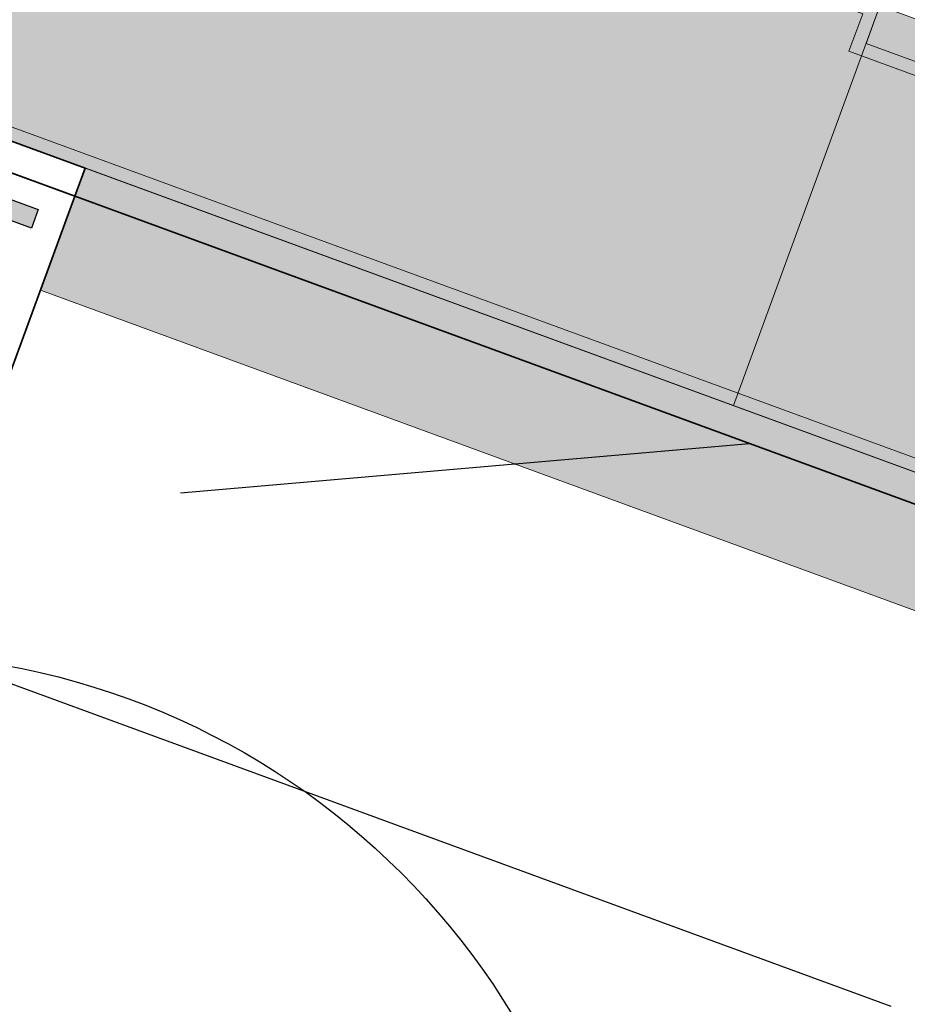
# Model space of a CAD drawing. Header units: metres. Extents: x 154038 to 155227, y 461678 to 462519.
# Tile 210 of 256: x 154665.44 to 154669.88, y 462245.98 to 462250.9. Entities that reach past the tile are written whole.
import ezdxf
from ezdxf.xclip import XClip

# ---------------------------------------------------------------- set-up
doc = ezdxf.new("R2010")
doc.units = ezdxf.units.M
doc.header["$XCLIPFRAME"] = 2
doc.linetypes.add('AM-AS', pattern=[16, 10, -2, 2, -2])
for name, color, linetype, lineweight in [('N-GV-GR-BOOM-G', 200, 'Continuous', 25), ('N-GV-GR-BOOM-S', 200, 'Continuous', 25), ('N-WE-VH-KANTOPSLUITING_ELEMENT_VERLOOPBAND-G', 252, 'Continuous', 35), ('N-WE-VH-KANTOPSLUITING_TROTTOIRBAND_130 150-G', 2, 'Continuous', 0), ('N-WE-VH-KANTVERHARDING_MOLGOOT-G', 6, 'Continuous', 18), ('N-WE-VH-KANTVERHARDING_TROTTOIR-ROLLAAG-G', 62, 'Continuous', 18), ('N-WE-VH-KANTVERHARDING_TROTTOIR-STREKLAAG-G', 220, 'Continuous', 18), ('N-WE-VH-VERHARDING_DREMPEL-S', 6, 'Continuous', 35), ('N-WE-VH-VERHARDING_STRAATBAKSTEEN-TROTTOIR-HV_DF-G', 2, 'Continuous', 18), ('N-WE-VH-VERHARDING_STRAATBAKSTEEN_Rijbaan-KV_DF-G', 160, 'Continuous', 35), ('N-WE-VW-MARKERING_DREMPEL-V', 255, 'Continuous', 0)]:
    doc.layers.add(name, color=color, linetype=linetype, lineweight=lineweight)
doc.layers.add('N-PV-WEG_RIJBAAN-AS-G', color=40, linetype='AM-AS')
for name, color, linetype, lineweight, true_color in [('N-WE-VH-KANTOPSLUITING_TROTTOIRBAND_130 150-V', 7, 'Continuous', 5, 0xa7a8aa), ('N-WE-VH-KANTVERHARDING_MOLGOOT-V', 7, 'Continuous', 18, 0xb76059), ('N-WE-VH-VERHARDING_STRAATBAKSTEEN-TROTTOIR-HV_DF-V', 7, 'Continuous', 18, 0xd14124), ('N-WE-VH-VERHARDING_STRAATBAKSTEEN_Rijbaan-KV_DF-V', 7, 'Continuous', 18, 0xb33d26)]:
    doc.layers.add(name, color=color, linetype=linetype, lineweight=lineweight, true_color=true_color)
doc.layers.add('N-WE-VW-MARKERING_DREMPEL-G', color=7, linetype='Continuous', plot=False)

# ---------------------------------------------------------------- blocks, each defined once
blk = doc.blocks.new('*U190')
at = {"layer": 'N-WE-VW-MARKERING_DREMPEL-V'}
h = blk.add_hatch(color=256, dxfattribs=at)
h.dxf.hatch_style = 1
h.paths.add_polyline_path([(-2.60774521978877, -0.849998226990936), (-2.707745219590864, -0.8499992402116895), (-2.707754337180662, -0.2499992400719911), (-2.782754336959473, -0.2500000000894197), (-2.782755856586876, -0.1000000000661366), (-2.282754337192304, -0.09999493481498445), (-2.282754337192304, -0.2499949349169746), (-2.357754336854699, -0.2499956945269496), (-2.357751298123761, -0.5499956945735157), (-2.457751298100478, -0.5499967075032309), (-2.457754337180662, -0.2499967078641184), (-2.607754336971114, -0.2499982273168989)])
h = blk.add_hatch(color=256, dxfattribs=at)
h.dxf.hatch_style = 1
h.paths.add_polyline_path([(-2.107743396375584, -0.8499982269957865), (-2.207743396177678, -0.84999924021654), (-2.207752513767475, -0.2499992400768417), (-2.282752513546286, -0.2500000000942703), (-2.28275403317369, -0.1000000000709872), (-1.782752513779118, -0.09999493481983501), (-1.782752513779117, -0.2499949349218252), (-1.857752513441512, -0.2499956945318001), (-1.857749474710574, -0.5499956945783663), (-1.957749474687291, -0.5499967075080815), (-1.957752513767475, -0.249996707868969), (-2.107752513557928, -0.2499982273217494)])
h = blk.add_hatch(color=256, dxfattribs=at)
h.dxf.hatch_style = 1
h.paths.add_polyline_path([(-1.607741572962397, -0.8499982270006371), (-1.707741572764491, -0.8499992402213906), (-1.707750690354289, -0.2499992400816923), (-1.7827506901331, -0.2500000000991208), (-1.782752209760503, -0.1000000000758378), (-1.282750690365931, -0.09999493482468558), (-1.28275069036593, -0.2499949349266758), (-1.357750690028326, -0.2499956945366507), (-1.357747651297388, -0.5499956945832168), (-1.457747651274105, -0.5499967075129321), (-1.457750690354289, -0.2499967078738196), (-1.607750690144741, -0.2499982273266)])
h = blk.add_hatch(color=256, dxfattribs=at)
h.dxf.hatch_style = 1
h.paths.add_polyline_path([(-1.10773974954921, -0.8499982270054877), (-1.207739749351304, -0.8499992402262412), (-1.207748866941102, -0.2499992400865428), (-1.282748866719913, -0.2500000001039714), (-1.282750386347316, -0.1000000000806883), (-0.7827488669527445, -0.09999493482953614), (-0.7827488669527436, -0.2499949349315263), (-0.8577488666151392, -0.2499956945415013), (-0.8577458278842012, -0.5499956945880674), (-0.9577458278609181, -0.5499967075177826), (-0.9577488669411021, -0.2499967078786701), (-1.107748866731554, -0.2499982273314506)])
h = blk.add_hatch(color=256, dxfattribs=at)
h.dxf.hatch_style = 1
h.paths.add_polyline_path([(-0.6077379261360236, -0.8499982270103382), (-0.7077379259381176, -0.8499992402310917), (-0.7077470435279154, -0.2499992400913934), (-0.7827470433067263, -0.250000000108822), (-0.7827485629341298, -0.1000000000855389), (-0.2827470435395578, -0.0999949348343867), (-0.2827470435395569, -0.2499949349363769), (-0.3577470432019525, -0.2499956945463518), (-0.3577440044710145, -0.549995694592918), (-0.4577440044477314, -0.5499967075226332), (-0.4577470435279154, -0.2499967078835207), (-0.6077470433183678, -0.2499982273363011)])
h = blk.add_hatch(color=256, dxfattribs=at)
h.dxf.hatch_style = 1
h.paths.add_polyline_path([(-0.107736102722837, -0.8499982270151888), (-0.2077361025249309, -0.8499992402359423), (-0.2077452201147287, -0.249999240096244), (-0.2827452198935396, -0.2500000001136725), (-0.2827467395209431, -0.1000000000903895), (0.2172547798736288, -0.09999493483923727), (0.2172547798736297, -0.2499949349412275), (0.1422547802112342, -0.2499956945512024), (0.1422578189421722, -0.5499956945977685), (0.04225781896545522, -0.5499967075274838), (0.04225477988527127, -0.2499967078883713), (-0.1077452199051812, -0.2499982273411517)])
h = blk.add_hatch(color=256, dxfattribs=at)
h.dxf.hatch_style = 1
h.paths.add_polyline_path([(0.3922657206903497, -0.8499982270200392), (0.2922657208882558, -0.8499992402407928), (0.2922566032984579, -0.2499992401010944), (0.217256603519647, -0.250000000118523), (0.2172550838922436, -0.1000000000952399), (0.7172566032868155, -0.09999493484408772), (0.7172566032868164, -0.2499949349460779), (0.6422566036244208, -0.2499956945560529), (0.6422596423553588, -0.549995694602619), (0.5422596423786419, -0.5499967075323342), (0.5422566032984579, -0.2499967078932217), (0.3922566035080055, -0.2499982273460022)])
h = blk.add_hatch(color=256, dxfattribs=at)
h.dxf.hatch_style = 1
h.paths.add_polyline_path([(0.8922675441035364, -0.8499982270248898), (0.7922675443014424, -0.8499992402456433), (0.7922584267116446, -0.249999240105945), (0.7172584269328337, -0.2500000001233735), (0.7172569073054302, -0.1000000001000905), (1.217258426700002, -0.09999493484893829), (1.217258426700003, -0.2499949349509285), (1.142258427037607, -0.2499956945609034), (1.142261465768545, -0.5499956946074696), (1.042261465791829, -0.5499967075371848), (1.042258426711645, -0.2499967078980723), (0.8922584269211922, -0.2499982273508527)])
h = blk.add_hatch(color=256, dxfattribs=at)
h.dxf.hatch_style = 1
h.paths.add_polyline_path([(1.392269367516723, -0.8499982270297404), (1.292269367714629, -0.8499992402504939), (1.292260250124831, -0.2499992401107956), (1.21726025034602, -0.2500000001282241), (1.217258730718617, -0.100000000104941), (1.717260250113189, -0.09999493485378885), (1.71726025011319, -0.249994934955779), (1.642260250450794, -0.249995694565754), (1.642263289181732, -0.5499956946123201), (1.542263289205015, -0.5499967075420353), (1.542260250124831, -0.2499967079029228), (1.392260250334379, -0.2499982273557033)])
h = blk.add_hatch(color=256, dxfattribs=at)
h.dxf.hatch_style = 1
h.paths.add_polyline_path([(1.89227119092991, -0.8499982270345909), (1.792271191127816, -0.8499992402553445), (1.792262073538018, -0.2499992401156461), (1.717262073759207, -0.2500000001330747), (1.717260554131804, -0.1000000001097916), (2.217262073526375, -0.09999493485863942), (2.217262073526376, -0.2499949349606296), (2.142262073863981, -0.2499956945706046), (2.142265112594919, -0.5499956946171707), (2.042265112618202, -0.5499967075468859), (2.042262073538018, -0.2499967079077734), (1.892262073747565, -0.2499982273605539)])
at = {"layer": 'N-WE-VW-MARKERING_DREMPEL-G'}
for points in [[(-2.60774521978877, -0.849998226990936), (-2.707745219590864, -0.8499992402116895), (-2.707754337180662, -0.2499992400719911), (-2.782754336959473, -0.2500000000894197), (-2.782755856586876, -0.1000000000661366), (-2.282754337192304, -0.09999493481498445), (-2.282754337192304, -0.2499949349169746), (-2.357754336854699, -0.2499956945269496), (-2.357751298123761, -0.5499956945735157), (-2.457751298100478, -0.5499967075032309), (-2.457754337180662, -0.2499967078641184), (-2.607754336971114, -0.2499982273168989)], [(-2.107743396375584, -0.8499982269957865), (-2.207743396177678, -0.84999924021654), (-2.207752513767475, -0.2499992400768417), (-2.282752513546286, -0.2500000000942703), (-2.28275403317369, -0.1000000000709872), (-1.782752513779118, -0.09999493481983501), (-1.782752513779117, -0.2499949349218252), (-1.857752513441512, -0.2499956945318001), (-1.857749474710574, -0.5499956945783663), (-1.957749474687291, -0.5499967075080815), (-1.957752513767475, -0.249996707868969), (-2.107752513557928, -0.2499982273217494)], [(-1.607741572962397, -0.8499982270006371), (-1.707741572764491, -0.8499992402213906), (-1.707750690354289, -0.2499992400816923), (-1.7827506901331, -0.2500000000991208), (-1.782752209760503, -0.1000000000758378), (-1.282750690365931, -0.09999493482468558), (-1.28275069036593, -0.2499949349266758), (-1.357750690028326, -0.2499956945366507), (-1.357747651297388, -0.5499956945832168), (-1.457747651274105, -0.5499967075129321), (-1.457750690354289, -0.2499967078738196), (-1.607750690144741, -0.2499982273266)], [(-1.10773974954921, -0.8499982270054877), (-1.207739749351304, -0.8499992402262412), (-1.207748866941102, -0.2499992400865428), (-1.282748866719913, -0.2500000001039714), (-1.282750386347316, -0.1000000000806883), (-0.7827488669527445, -0.09999493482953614), (-0.7827488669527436, -0.2499949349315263), (-0.8577488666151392, -0.2499956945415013), (-0.8577458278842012, -0.5499956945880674), (-0.9577458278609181, -0.5499967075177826), (-0.9577488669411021, -0.2499967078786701), (-1.107748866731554, -0.2499982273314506)], [(-0.6077379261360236, -0.8499982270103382), (-0.7077379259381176, -0.8499992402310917), (-0.7077470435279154, -0.2499992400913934), (-0.7827470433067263, -0.250000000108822), (-0.7827485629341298, -0.1000000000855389), (-0.2827470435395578, -0.0999949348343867), (-0.2827470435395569, -0.2499949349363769), (-0.3577470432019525, -0.2499956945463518), (-0.3577440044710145, -0.549995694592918), (-0.4577440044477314, -0.5499967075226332), (-0.4577470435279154, -0.2499967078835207), (-0.6077470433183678, -0.2499982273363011)], [(-0.107736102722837, -0.8499982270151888), (-0.2077361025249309, -0.8499992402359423), (-0.2077452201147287, -0.249999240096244), (-0.2827452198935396, -0.2500000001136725), (-0.2827467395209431, -0.1000000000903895), (0.2172547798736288, -0.09999493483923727), (0.2172547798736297, -0.2499949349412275), (0.1422547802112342, -0.2499956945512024), (0.1422578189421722, -0.5499956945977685), (0.04225781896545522, -0.5499967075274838), (0.04225477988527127, -0.2499967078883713), (-0.1077452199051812, -0.2499982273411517)], [(0.3922657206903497, -0.8499982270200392), (0.2922657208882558, -0.8499992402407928), (0.2922566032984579, -0.2499992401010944), (0.217256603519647, -0.250000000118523), (0.2172550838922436, -0.1000000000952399), (0.7172566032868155, -0.09999493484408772), (0.7172566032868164, -0.2499949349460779), (0.6422566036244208, -0.2499956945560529), (0.6422596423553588, -0.549995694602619), (0.5422596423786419, -0.5499967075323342), (0.5422566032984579, -0.2499967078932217), (0.3922566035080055, -0.2499982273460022)], [(0.8922675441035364, -0.8499982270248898), (0.7922675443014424, -0.8499992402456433), (0.7922584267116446, -0.249999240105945), (0.7172584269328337, -0.2500000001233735), (0.7172569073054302, -0.1000000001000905), (1.217258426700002, -0.09999493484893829), (1.217258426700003, -0.2499949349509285), (1.142258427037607, -0.2499956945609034), (1.142261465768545, -0.5499956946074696), (1.042261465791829, -0.5499967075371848), (1.042258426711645, -0.2499967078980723), (0.8922584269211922, -0.2499982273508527)], [(1.392269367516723, -0.8499982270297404), (1.292269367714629, -0.8499992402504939), (1.292260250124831, -0.2499992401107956), (1.21726025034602, -0.2500000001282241), (1.217258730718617, -0.100000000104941), (1.717260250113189, -0.09999493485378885), (1.71726025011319, -0.249994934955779), (1.642260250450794, -0.249995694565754), (1.642263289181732, -0.5499956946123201), (1.542263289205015, -0.5499967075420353), (1.542260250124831, -0.2499967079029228), (1.392260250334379, -0.2499982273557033)], [(1.89227119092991, -0.8499982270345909), (1.792271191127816, -0.8499992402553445), (1.792262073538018, -0.2499992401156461), (1.717262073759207, -0.2500000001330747), (1.717260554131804, -0.1000000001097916), (2.217262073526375, -0.09999493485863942), (2.217262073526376, -0.2499949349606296), (2.142262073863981, -0.2499956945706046), (2.142265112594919, -0.5499956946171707), (2.042265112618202, -0.5499967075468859), (2.042262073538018, -0.2499967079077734), (1.892262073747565, -0.2499982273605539)]]:
    blk.add_lwpolyline(points, close=True, dxfattribs=at)
blk = doc.blocks.new('*U353')
at = {"layer": 'N-GV-GR-BOOM-G'}
blk.add_circle((-2.455635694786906e-11, 1.70530256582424e-11), 3.75, dxfattribs=at)

msp = doc.modelspace()

# ---------------------------------------------------------------- hatches: boundary and pattern name
at = {"layer": 'N-WE-VH-KANTOPSLUITING_TROTTOIRBAND_130 150-V'}
h = msp.add_hatch(color=256, dxfattribs=at)
h.dxf.hatch_style = 1
h.paths.add_polyline_path([(154702.7484206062, 462236.4510265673), (154665.7141055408, 462250.0174529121), (154665.7657005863, 462250.1583001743), (154702.8000156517, 462236.5918738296)])
at = {"layer": 'N-WE-VH-KANTVERHARDING_MOLGOOT-V'}
h = msp.add_hatch(color=256, dxfattribs=at)
h.dxf.hatch_style = 1
edge = h.paths.add_edge_path()
edge.add_line((154732.2051845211, 462281.4619325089), (154729.9240080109, 462279.8082978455))
edge.add_arc((154735.7931758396, 462271.7118252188), 9.999999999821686, 125.9385176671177, 159.8812514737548)
edge.add_line((154726.4033583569, 462275.1514949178), (154712.1371545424, 462236.2067526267))
edge.add_arc((154709.3202092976, 462237.2386535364), 3.000000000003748, 249.8812514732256, 339.8812514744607, ccw=False)
edge.add_line((154708.2883083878, 462234.4217082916), (154665.7141055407, 462250.0174529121))
edge.add_line((154665.7141055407, 462250.0174529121), (154665.5421220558, 462249.547962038))
edge.add_line((154665.5421220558, 462249.547962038), (154708.1163249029, 462233.9522174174))
edge.add_arc((154709.3202092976, 462237.2386535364), 3.500000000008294, 249.8812514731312, 339.8812514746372)
edge.add_line((154712.6066454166, 462236.0347691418), (154726.8728492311, 462274.9795114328))
edge.add_arc((154735.7931758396, 462271.7118252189), 9.499999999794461, 125.93851766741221, 159.8812514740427, ccw=False)
edge.add_line((154730.2174664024, 462279.4034742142), (154732.4986429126, 462281.0571088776))
edge.add_line((154732.4986429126, 462281.0571088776), (154732.2051845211, 462281.4619325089))
at = {"layer": 'N-WE-VH-VERHARDING_STRAATBAKSTEEN-TROTTOIR-HV_DF-V'}
h = msp.add_hatch(color=256, dxfattribs=at)
h.dxf.hatch_style = 1
h.paths.add_polyline_path([(154659.9077979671, 462253.2943496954), (154659.1780171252, 462251.3280169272), (154660.3036529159, 462250.9121514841), (154661.0286527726, 462252.8655434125)], flags=16)
h.paths.add_polyline_path([(154652.8878561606, 462253.6002538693), (154652.3580022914, 462252.2371100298), (154653.7211461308, 462251.7072561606), (154654.251, 462253.0704)], flags=16)
h.paths.add_polyline_path([(154650.9465477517, 462254.3468604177), (154650.4273873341, 462252.9796081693), (154651.7946395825, 462252.4604477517), (154652.3138, 462253.8277)], flags=16)
edge = h.paths.add_edge_path()
edge.add_line((154667.7808896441, 462255.7669592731), (154665.04, 462256.76))
edge.add_line((154665.04, 462256.76), (154662.785, 462257.577))
edge.add_line((154662.785, 462257.577), (154660.41, 462258.39))
edge.add_line((154660.41, 462258.39), (154659.51, 462256.01))
edge.add_line((154659.51, 462256.01), (154645.45, 462261.12))
edge.add_line((154645.45, 462261.12), (154643.99, 462261.68))
edge.add_line((154643.99, 462261.68), (154629.8948992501, 462266.8397158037))
edge.add_line((154629.8948992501, 462266.8397158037), (154629.1802160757, 462264.8336141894))
edge.add_line((154629.1802160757, 462264.8336141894), (154643.2941838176, 462259.6964946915))
edge.add_line((154643.2941838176, 462259.6964946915), (154641.7489004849, 462255.4594028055))
edge.add_line((154641.7489004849, 462255.4594028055), (154643.345044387, 462254.8766886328))
edge.add_line((154643.345044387, 462254.8766886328), (154644.8870828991, 462259.1049328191))
edge.add_line((154644.8870828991, 462259.1049328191), (154649.8662857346, 462257.2890200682))
edge.add_line((154649.8662857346, 462257.2890200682), (154648.3244730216, 462253.0613950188))
edge.add_line((154648.3244730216, 462253.0613950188), (154654.1552310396, 462250.9349205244))
edge.add_line((154654.1552310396, 462250.9349205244), (154654.5422098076, 462251.9960099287))
edge.add_arc((154655.5756292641, 462251.6191223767), 1.099999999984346, 69.73272964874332, 159.9631129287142, ccw=False)
edge.add_line((154655.9566690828, 462252.6510180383), (154657.4340585, 462252.1054743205))
edge.add_arc((154657.0530186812, 462251.0735786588), 1.100000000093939, -18.14828296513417, 69.73272964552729, ccw=False)
edge.add_line((154658.0982976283, 462250.7309536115), (154657.9692229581, 462250.3752890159))
edge.add_line((154657.9692229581, 462250.3752890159), (154663.7928068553, 462250.8810088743))
edge.add_line((154663.7928068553, 462250.8810088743), (154669.0072755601, 462248.9708492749))
edge.add_line((154669.0072755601, 462248.9708492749), (154669.74, 462250.97))
edge.add_line((154669.74, 462250.97), (154667.4940220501, 462251.7928636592))
edge.add_arc((154667.7521426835, 462252.7667045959), 1.007468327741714, 162.0894297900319, 255.1548711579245, ccw=False)
edge.add_line((154666.7934986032, 462253.0765335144), (154667.7808896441, 462255.7669592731))
h = msp.add_hatch(color=256, dxfattribs=at)
h.dxf.hatch_style = 1
edge = h.paths.add_edge_path()
edge.add_line((154689.342, 462243.77), (154686.72, 462244.73))
edge.add_line((154686.72, 462244.73), (154685.024, 462245.375))
edge.add_line((154685.024, 462245.375), (154682.564, 462246.275))
edge.add_line((154682.564, 462246.275), (154680.052, 462247.195))
edge.add_line((154680.052, 462247.195), (154677.45, 462248.148))
edge.add_line((154677.45, 462248.148), (154674.872, 462249.092))
edge.add_line((154674.872, 462249.092), (154672.358, 462250.011))
edge.add_line((154672.358, 462250.011), (154669.74, 462250.97))
edge.add_line((154669.74, 462250.97), (154669.0072755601, 462248.9708492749))
edge.add_line((154669.0072755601, 462248.9708492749), (154702.7061331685, 462236.6263133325))
edge.add_line((154702.7061331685, 462236.6263133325), (154703.2470482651, 462238.1008541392))
edge.add_arc((154704.3736380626, 462237.6875801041), 1.199999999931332, 69.88114156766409, 159.8551295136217, ccw=False)
edge.add_line((154704.7864005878, 462238.8143574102), (154711.9677584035, 462236.183673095))
edge.add_line((154711.9677584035, 462236.183673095), (154712.3354576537, 462237.1841807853))
edge.add_line((154712.3354576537, 462237.1841807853), (154707.6405666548, 462238.9040091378))
edge.add_line((154707.6405666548, 462238.9040091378), (154707.9074590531, 462239.6325918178))
edge.add_line((154707.9074590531, 462239.6325918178), (154706.07, 462240.31))
edge.add_line((154706.07, 462240.31), (154702.89, 462241.483))
edge.add_line((154702.89, 462241.483), (154702.025, 462239.125))
edge.add_line((154702.025, 462239.125), (154699.31, 462240.119))
edge.add_line((154699.31, 462240.119), (154696.806, 462241.036))
edge.add_line((154696.806, 462241.036), (154694.335, 462241.941))
edge.add_line((154694.335, 462241.941), (154691.744, 462242.89))
edge.add_line((154691.744, 462242.89), (154689.342, 462243.77))
at = {"layer": 'N-WE-VH-VERHARDING_STRAATBAKSTEEN_Rijbaan-KV_DF-V'}
h = msp.add_hatch(color=256, dxfattribs=at)
h.dxf.hatch_style = 1
edge = h.paths.add_edge_path()
edge.add_line((154346.3655189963, 462123.4474894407), (154339.6690574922, 462103.1804047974))
edge.add_line((154339.6690574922, 462103.1804047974), (154331.5193567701, 462083.4356807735))
edge.add_line((154331.5193567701, 462083.4356807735), (154321.8864262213, 462064.3270959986))
edge.add_line((154321.8864262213, 462064.3270959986), (154319.064452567, 462059.5558212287))
edge.add_line((154319.064452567, 462059.5558212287), (154316.2103360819, 462061.243890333))
edge.add_arc((154313.6649621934, 462056.9402788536), 4.999999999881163, 59.39777921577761, 149.4251789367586)
edge.add_line((154309.3601339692, 462059.4835943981), (154295.4018813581, 462035.8577883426))
edge.add_arc((154299.7067095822, 462033.3144727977), 4.999999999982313, 149.425178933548, 239.2784399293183)
edge.add_line((154297.1523773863, 462029.0161723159), (154310.3450331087, 462021.1762305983))
edge.add_arc((154317.2452423, 462033.549449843), 14.16719595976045, 240.8527758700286, 248.9522969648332)
edge.add_line((154312.1571632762, 462020.327464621), (154334.4042784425, 462011.1510402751))
edge.add_arc((154336.3108423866, 462015.7732706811), 4.999999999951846, 247.5849764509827, 256.0899883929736)
edge.add_line((154335.1088540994, 462010.9198982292), (154350.5998025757, 462007.0834033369))
edge.add_arc((154349.3978142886, 462002.2300308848), 5.000000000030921, 59.37977109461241, 76.0899883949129, ccw=False)
edge.add_line((154351.944540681, 462006.5328421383), (154352.6260687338, 462006.1294627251))
edge.add_arc((154355.1727951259, 462010.4322739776), 4.999999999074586, 239.3797710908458, 256.0899883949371)
edge.add_line((154353.9708068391, 462005.5789015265), (154356.9781779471, 462004.8340984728))
edge.add_line((154356.9781779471, 462004.8340984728), (154367.5271780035, 462002.1693614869))
edge.add_line((154367.5271780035, 462002.1693614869), (154370.594703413, 462001.3944872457))
edge.add_arc((154371.8192663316, 462006.2422130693), 5.000000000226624, 255.8233322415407, 334.7988763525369)
edge.add_line((154376.3433598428, 462004.1132278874), (154378.3551998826, 462008.3883879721))
edge.add_arc((154373.8311063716, 462010.5173731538), 5.000000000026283, 334.7988763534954, 345.8749618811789)
edge.add_line((154378.6799336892, 462009.2971790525), (154401.6515090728, 462100.5820018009))
edge.add_line((154401.6515090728, 462100.5820018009), (154406.9852191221, 462099.2397882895))
edge.add_line((154406.9852191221, 462099.2397882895), (154397.3315953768, 462060.8780600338))
edge.add_line((154397.3315953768, 462060.8780600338), (154396.6527595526, 462061.0488872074))
edge.add_line((154396.6527595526, 462061.0488872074), (154394.6715745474, 462053.1760217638))
edge.add_line((154394.6715745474, 462053.1760217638), (154395.3511736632, 462053.0050023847))
edge.add_line((154395.3511736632, 462053.0050023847), (154390.2256132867, 462032.6401919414))
edge.add_line((154390.2256132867, 462032.6401919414), (154389.5467596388, 462032.8109482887))
edge.add_line((154389.5467596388, 462032.8109482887), (154388.7372010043, 462029.5939109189))
edge.add_line((154388.7372010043, 462029.5939109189), (154389.4156288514, 462029.4214625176))
edge.add_line((154389.4156288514, 462029.4214625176), (154383.7651946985, 462006.9676746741))
edge.add_line((154383.7651946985, 462006.9676746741), (154376.807218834, 461992.1819759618))
edge.add_arc((154381.331312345, 461990.0529907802), 4.999999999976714, 154.7988763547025, 166.0156035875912)
edge.add_line((154376.4795044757, 461991.2612789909), (154371.1051861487, 461969.68365288))
edge.add_line((154371.1051861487, 461969.68365288), (154363.8723419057, 461953.1420104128))
edge.add_arc((154368.4536651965, 461951.1389210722), 5.000088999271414, 156.3836358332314, 248.3411709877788)
edge.add_line((154366.60823727, 461946.491848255), (154366.6592998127, 461946.4715747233))
edge.add_line((154366.6592998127, 461946.4715747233), (154352.2416857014, 461952.1958481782))
edge.add_arc((154354.0386536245, 461956.8622859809), 5.000473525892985, 248.939130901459, 336.380420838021)
edge.add_line((154358.6202168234, 461954.8587855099), (154365.8806715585, 461971.4635736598))
edge.add_line((154365.8806715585, 461971.4635736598), (154371.1315098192, 461992.5091953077))
edge.add_arc((154366.27970195, 461993.7174835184), 4.999999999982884, 346.0156035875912, 435.8233322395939)
edge.add_line((154367.5042648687, 461998.5652093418), (154356.1296396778, 462001.438503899))
edge.add_line((154356.1296396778, 462001.438503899), (154353.1565705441, 462002.1748154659))
edge.add_arc((154351.9545822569, 461997.321443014), 4.99999999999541, 76.08998839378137, 92.77818827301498)
edge.add_line((154351.7122345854, 462002.315566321), (154350.8803402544, 462002.2858641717))
edge.add_arc((154350.6379925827, 462007.2799874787), 4.999999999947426, 256.0899883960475, 272.778188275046, ccw=False)
edge.add_line((154349.4360042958, 462002.4266150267), (154337.7325265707, 462005.3251033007))
edge.add_arc((154337.2517312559, 462003.38375432), 1.999999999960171, 76.08998839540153, 165.7499673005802)
edge.add_line((154335.3132697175, 462003.8760620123), (154335.1888994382, 462003.3863540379))
edge.add_line((154335.1888994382, 462003.3863540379), (154331.809089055, 462004.2350527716))
edge.add_line((154331.809089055, 462004.2350527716), (154332.0188515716, 462005.1214022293))
edge.add_arc((154330.0726110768, 462005.5819974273), 1.999999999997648, 346.6854067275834, 427.584976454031)
edge.add_line((154330.8352366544, 462007.4308895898), (154310.3759552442, 462015.8698735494))
edge.add_arc((154317.2452423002, 462033.5494498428), 18.96719595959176, 240.6390520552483, 248.76667882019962, ccw=False)
edge.add_line((154307.9454396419, 462017.0186243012), (154294.2962136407, 462025.129890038))
edge.add_arc((154292.7636143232, 462022.5509097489), 2.999999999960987, 59.27843992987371, 165.8531268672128)
edge.add_line((154289.8545971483, 462023.2841348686), (154287.8359008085, 462015.2751044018))
edge.add_line((154287.8359008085, 462015.2751044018), (154283.8632318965, 462016.2799413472))
edge.add_line((154283.8632318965, 462016.2799413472), (154284.9895646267, 462020.85211158))
edge.add_line((154284.9895646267, 462020.85211158), (154281.4008986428, 462022.9723146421))
edge.add_line((154281.4008986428, 462022.9723146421), (154304.5232118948, 462062.1092541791))
edge.add_arc((154313.1334630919, 462057.0210789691), 10.00129754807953, 72.70910643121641, 149.419295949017, ccw=False)
edge.add_arc((154316.7007223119, 462068.4799534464), 2.000000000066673, 252.7032232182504, 333.2466271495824)
edge.add_line((154318.4866272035, 462067.5796514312), (154327.4245828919, 462085.3096333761))
edge.add_line((154327.4245828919, 462085.3096333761), (154335.4473333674, 462104.7467881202))
edge.add_line((154335.4473333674, 462104.7467881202), (154342.0407687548, 462124.7020604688))
edge.add_line((154342.0407687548, 462124.7020604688), (154352.1387758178, 462165.04183881))
edge.add_line((154352.1387758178, 462165.04183881), (154355.7628846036, 462164.1322223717))
edge.add_line((154355.7628846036, 462164.1322223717), (154353.9603339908, 462153.7867322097))
edge.add_line((154353.9603339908, 462153.7867322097), (154346.3655189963, 462123.4474894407))
edge = h.paths.add_edge_path(flags=17)
edge.add_arc((154735.5031688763, 462271.5015979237), 4.999999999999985, 125.9385176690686, 138.150287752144, ccw=False)
edge.add_line((154732.5685849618, 462275.549834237), (154735.8470371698, 462277.9263983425))
edge.add_arc((154736.4339539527, 462277.1167510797), 1.000000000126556, 44.27258667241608, 125.93851766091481, ccw=False)
edge.add_line((154737.1499807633, 462277.8148238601), (154732.334294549, 462282.9696525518))
edge.add_arc((154731.6182677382, 462282.2715797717), 1.000000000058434, -54.06148233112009, 44.272586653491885, ccw=False)
edge.add_line((154732.2051845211, 462281.4619325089), (154729.9240080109, 462279.8082978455))
edge.add_arc((154735.7931758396, 462271.7118252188), 9.999999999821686, 125.9385176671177, 159.8812514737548)
edge.add_line((154726.4033583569, 462275.1514949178), (154712.1371545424, 462236.2067526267))
edge.add_arc((154709.3202092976, 462237.2386535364), 3.000000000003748, 249.8812514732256, 339.8812514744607, ccw=False)
edge.add_line((154708.2883083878, 462234.4217082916), (154663.7725424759, 462250.7286845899))
edge.add_line((154663.7725424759, 462250.7286845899), (154656.1079703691, 462250.0630933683))
edge.add_line((154656.1079703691, 462250.0630933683), (154584.3613417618, 462276.2290524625))
edge.add_arc((154586.0632988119, 462280.9304984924), 5.000025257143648, 159.6304989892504, 250.09938210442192, ccw=False)
edge.add_line((154581.3759381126, 462282.6708726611), (154586.6440892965, 462297.0625800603))
edge.add_line((154586.6440892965, 462297.0625800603), (154545.8382322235, 462312.2135262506))
edge.add_line((154545.8382322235, 462312.2135262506), (154543.9238186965, 462307.0574598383))
edge.add_line((154543.9238186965, 462307.0574598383), (154578.6714521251, 462294.1558922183))
edge.add_arc((154577.6272265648, 462291.3434923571), 3.000000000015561, -20.21334639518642, 69.63036995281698, ccw=False)
edge.add_line((154580.442464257, 462290.3069419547), (154576.1003610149, 462278.5139286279))
edge.add_arc((154571.4082981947, 462280.2415126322), 5.000000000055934, 301.49318088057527, 339.7866536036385, ccw=False)
edge.add_arc((154579.2442544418, 462267.4509774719), 9.999999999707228, 121.4931808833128, 159.6303699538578)
edge.add_line((154569.869588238, 462270.9317293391), (154560.0751634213, 462244.5540653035))
edge.add_arc((154557.2717091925, 462245.6220748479), 2.999999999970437, 249.9106884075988, 339.14506041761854, ccw=False)
edge.add_line((154556.2412556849, 462242.8045998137), (154537.0470548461, 462249.8246199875))
edge.add_arc((154536.360085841, 462247.9463032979), 2.000000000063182, 69.9106884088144, 159.7067651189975)
edge.add_line((154534.484226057, 462248.6399531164), (154518.7866293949, 462206.1884314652))
edge.add_line((154518.7866293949, 462206.1884314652), (154517.1266457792, 462201.6684760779))
edge.add_line((154517.1266457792, 462201.6684760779), (154504.0308506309, 462166.2479160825))
edge.add_line((154504.0308506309, 462166.2479160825), (154508.5329932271, 462164.5833704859))
edge.add_line((154508.5329932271, 462164.5833704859), (154521.6305956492, 462200.0088186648))
edge.add_line((154521.6305956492, 462200.0088186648), (154523.2905399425, 462204.5286669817))
edge.add_line((154523.2905399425, 462204.5286669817), (154536.2906664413, 462239.6853322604))
edge.add_arc((154540.9803159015, 462237.9512077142), 5.000000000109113, 69.91068840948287, 159.706765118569, ccw=False)
edge.add_line((154542.6977384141, 462242.6469994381), (154554.4056087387, 462238.3650037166))
edge.add_arc((154557.1538001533, 462245.8775869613), 7.999466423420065, 249.90688527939, 339.6332798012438)
edge.add_line((154564.6531743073, 462243.093552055), (154574.4386699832, 462269.447448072))
edge.add_arc((154579.1259759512, 462267.7069990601), 5.000000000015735, 69.96311292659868, 159.6294766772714, ccw=False)
edge.add_line((154580.8391011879, 462272.4043602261), (154655.4630948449, 462245.1890275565))
edge.add_line((154655.4630948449, 462245.1890275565), (154663.1240823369, 462245.8543074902))
edge.add_line((154663.1240823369, 462245.8543074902), (154713.9613245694, 462227.2316535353))
edge.add_line((154713.9613245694, 462227.2316535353), (154727.5885351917, 462264.4320337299))
edge.add_arc((154730.4054804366, 462263.4001328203), 2.999999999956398, 69.882642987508, 159.8812514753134, ccw=False)
edge.add_line((154731.4373129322, 462266.2171031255), (154749.540967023, 462259.5858871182))
edge.add_line((154749.540967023, 462259.5858871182), (154751.0397480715, 462263.6249638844))
edge.add_line((154751.0397480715, 462263.6249638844), (154734.4045412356, 462269.7183000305))
edge.add_arc((154736.1283149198, 462274.4117704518), 5.000006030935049, 197.6182283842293, 249.83320066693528, ccw=False)
edge.add_arc((154733.2690260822, 462273.5037486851), 2.000000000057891, 138.1345799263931, 197.6182116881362, ccw=False)
edge.add_line((154731.7795971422, 462274.8385151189), (154731.7786818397, 462274.8374930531))
edge = h.paths.add_edge_path(flags=0)
edge.add_arc((154536.360085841, 462247.9463032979), 2.000000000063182, 69.9106884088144, 159.7067651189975, ccw=False)
edge.add_arc((154536.360085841, 462247.9463032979), 2.000000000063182, 69.9106884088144, 159.7067651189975)
edge = h.paths.add_edge_path(flags=0)
edge.add_arc((154735.7931758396, 462271.7118252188), 9.999999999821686, 125.93851766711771, 159.8812514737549, ccw=False)
edge.add_arc((154735.7931758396, 462271.7118252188), 9.999999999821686, 125.9385176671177, 159.8812514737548)
edge = h.paths.add_edge_path(flags=17)
edge.add_arc((154735.5031688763, 462271.5015979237), 4.999999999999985, 125.9385176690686, 138.150287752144)
edge.add_line((154731.7795971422, 462274.8385151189), (154731.7786818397, 462274.8374930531))
edge.add_arc((154733.2690260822, 462273.5037486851), 2.000000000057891, 138.134579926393, 197.6182116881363)
edge.add_arc((154736.1283149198, 462274.4117704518), 5.000006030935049, 197.6182283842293, 249.8332006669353)
edge.add_line((154751.0397480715, 462263.6249638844), (154734.4045412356, 462269.7183000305))
edge.add_line((154749.540967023, 462259.5858871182), (154751.0397480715, 462263.6249638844))
edge.add_line((154731.4373129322, 462266.2171031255), (154749.540967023, 462259.5858871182))
edge.add_arc((154730.4054804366, 462263.4001328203), 2.999999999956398, 69.88264298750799, 159.8812514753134)
edge.add_line((154713.9613245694, 462227.2316535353), (154727.5885351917, 462264.4320337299))
edge.add_line((154663.1240823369, 462245.8543074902), (154713.9613245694, 462227.2316535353))
edge.add_line((154655.4630948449, 462245.1890275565), (154663.1240823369, 462245.8543074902))
edge.add_line((154580.8391011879, 462272.4043602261), (154655.4630948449, 462245.1890275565))
edge.add_arc((154579.1259759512, 462267.7069990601), 5.000000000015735, 69.96311292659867, 159.6294766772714)
edge.add_line((154564.6531743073, 462243.093552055), (154574.4386699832, 462269.447448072))
edge.add_arc((154557.1538001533, 462245.8775869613), 7.999466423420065, 249.90688527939, 339.6332798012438)
edge.add_line((154542.6977384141, 462242.6469994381), (154554.4056087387, 462238.3650037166))
edge.add_arc((154540.9803159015, 462237.9512077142), 5.000000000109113, 69.9106884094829, 159.706765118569)
edge.add_line((154523.2905399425, 462204.5286669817), (154536.2906664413, 462239.6853322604))
edge.add_line((154521.6305956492, 462200.0088186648), (154523.2905399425, 462204.5286669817))
edge.add_line((154508.5329932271, 462164.5833704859), (154521.6305956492, 462200.0088186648))
edge.add_line((154504.0308506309, 462166.2479160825), (154508.5329932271, 462164.5833704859))
edge.add_line((154517.1266457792, 462201.6684760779), (154504.0308506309, 462166.2479160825))
edge.add_line((154518.7866293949, 462206.1884314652), (154517.1266457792, 462201.6684760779))
edge.add_line((154534.484226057, 462248.6399531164), (154518.7866293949, 462206.1884314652))
edge.add_arc((154536.360085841, 462247.9463032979), 2.000000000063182, 69.9106884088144, 159.7067651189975)
edge.add_line((154556.2412556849, 462242.8045998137), (154537.0470548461, 462249.8246199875))
edge.add_arc((154557.2717091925, 462245.6220748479), 2.999999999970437, 249.9106884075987, 339.1450604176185)
edge.add_line((154569.869588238, 462270.9317293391), (154560.0751634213, 462244.5540653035))
edge.add_arc((154579.2442544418, 462267.4509774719), 9.999999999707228, 121.4931808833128, 159.6303699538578)
edge.add_arc((154571.4082981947, 462280.2415126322), 5.000000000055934, 301.4931808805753, 339.7866536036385)
edge.add_line((154580.442464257, 462290.3069419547), (154576.1003610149, 462278.5139286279))
edge.add_arc((154577.6272265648, 462291.3434923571), 3.000000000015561, 339.7866536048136, 429.6303699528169)
edge.add_line((154543.9238186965, 462307.0574598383), (154578.6714521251, 462294.1558922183))
edge.add_line((154545.8382322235, 462312.2135262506), (154543.9238186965, 462307.0574598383))
edge.add_line((154586.6440892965, 462297.0625800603), (154545.8382322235, 462312.2135262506))
edge.add_line((154581.3759381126, 462282.6708726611), (154586.6440892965, 462297.0625800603))
edge.add_arc((154586.0632988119, 462280.9304984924), 5.000025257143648, 159.6304989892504, 250.0993821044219)
edge.add_line((154656.1079703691, 462250.0630933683), (154584.3613417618, 462276.2290524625))
edge.add_line((154663.7725424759, 462250.7286845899), (154656.1079703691, 462250.0630933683))
edge.add_line((154708.2883083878, 462234.4217082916), (154663.7725424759, 462250.7286845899))
edge.add_arc((154709.3202092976, 462237.2386535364), 3.000000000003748, 249.8812514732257, 339.8812514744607)
edge.add_line((154726.4033583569, 462275.1514949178), (154712.1371545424, 462236.2067526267))
edge.add_arc((154735.7931758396, 462271.7118252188), 9.999999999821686, 125.9385176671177, 159.8812514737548)
edge.add_line((154732.2051845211, 462281.4619325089), (154729.9240080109, 462279.8082978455))
edge.add_arc((154731.6182677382, 462282.2715797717), 1.000000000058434, 305.9385176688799, 404.2725866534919)
edge.add_line((154732.334294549, 462282.9696525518), (154737.1499807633, 462277.8148238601))
edge.add_arc((154736.4339539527, 462277.1167510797), 1.000000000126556, 44.27258667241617, 125.9385176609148)
edge.add_line((154735.8470371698, 462277.9263983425), (154732.5685849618, 462275.549834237))
edge = h.paths.add_edge_path(flags=0)
edge.add_arc((154736.1283149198, 462274.4117704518), 5.000006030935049, 197.6182283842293, 249.8332006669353)
edge.add_arc((154736.1283149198, 462274.4117704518), 5.000006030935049, 197.6182283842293, 249.8332006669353)
edge = h.paths.add_edge_path(flags=0)
edge.add_arc((154733.2690260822, 462273.5037486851), 2.000000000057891, 138.134579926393, 197.6182116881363)
edge.add_arc((154733.2690260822, 462273.5037486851), 2.000000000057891, 138.134579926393, 197.6182116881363)
edge = h.paths.add_edge_path(flags=0)
edge.add_line((154731.7795971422, 462274.8385151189), (154731.7786818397, 462274.8374930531))
edge.add_line((154731.7795971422, 462274.8385151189), (154731.7786818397, 462274.8374930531))
edge = h.paths.add_edge_path(flags=0)
edge.add_arc((154735.5031688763, 462271.5015979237), 4.999999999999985, 125.9385176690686, 138.150287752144)
edge.add_arc((154735.5031688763, 462271.5015979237), 4.999999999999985, 125.9385176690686, 138.150287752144)
edge = h.paths.add_edge_path(flags=0)
edge.add_line((154732.2051845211, 462281.4619325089), (154729.9240080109, 462279.8082978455))
edge.add_line((154732.2051845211, 462281.4619325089), (154729.9240080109, 462279.8082978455))
edge = h.paths.add_edge_path(flags=0)
edge.add_arc((154731.6182677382, 462282.2715797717), 1.000000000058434, 305.9385176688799, 404.2725866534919)
edge.add_arc((154731.6182677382, 462282.2715797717), 1.000000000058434, 305.9385176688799, 404.2725866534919)
edge = h.paths.add_edge_path(flags=0)
edge.add_line((154737.1499807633, 462277.8148238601), (154732.334294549, 462282.9696525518))
edge.add_line((154737.1499807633, 462277.8148238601), (154732.334294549, 462282.9696525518))
edge = h.paths.add_edge_path(flags=0)
edge.add_arc((154736.4339539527, 462277.1167510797), 1.000000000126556, 44.27258667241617, 125.9385176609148)
edge.add_arc((154736.4339539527, 462277.1167510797), 1.000000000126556, 44.27258667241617, 125.9385176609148)
edge = h.paths.add_edge_path(flags=0)
edge.add_line((154732.5685849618, 462275.549834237), (154735.8470371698, 462277.9263983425))
edge.add_line((154732.5685849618, 462275.549834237), (154735.8470371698, 462277.9263983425))
edge = h.paths.add_edge_path(flags=0)
edge.add_line((154556.2412556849, 462242.8045998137), (154537.0470548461, 462249.8246199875))
edge.add_line((154556.2412556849, 462242.8045998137), (154537.0470548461, 462249.8246199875))
edge = h.paths.add_edge_path(flags=0)
edge.add_arc((154557.2717091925, 462245.6220748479), 2.999999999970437, 249.9106884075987, 339.1450604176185)
edge.add_arc((154557.2717091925, 462245.6220748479), 2.999999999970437, 249.9106884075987, 339.1450604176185)
edge = h.paths.add_edge_path(flags=0)
edge.add_line((154569.869588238, 462270.9317293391), (154560.0751634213, 462244.5540653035))
edge.add_line((154569.869588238, 462270.9317293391), (154560.0751634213, 462244.5540653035))
edge = h.paths.add_edge_path(flags=0)
edge.add_arc((154579.2442544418, 462267.4509774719), 9.999999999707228, 121.4931808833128, 159.6303699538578)
edge.add_arc((154579.2442544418, 462267.4509774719), 9.999999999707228, 121.4931808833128, 159.6303699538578)
edge = h.paths.add_edge_path(flags=0)
edge.add_arc((154571.4082981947, 462280.2415126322), 5.000000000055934, 301.4931808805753, 339.7866536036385)
edge.add_arc((154571.4082981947, 462280.2415126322), 5.000000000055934, 301.4931808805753, 339.7866536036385)
edge = h.paths.add_edge_path(flags=0)
edge.add_line((154580.442464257, 462290.3069419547), (154576.1003610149, 462278.5139286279))
edge.add_line((154580.442464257, 462290.3069419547), (154576.1003610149, 462278.5139286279))
edge = h.paths.add_edge_path(flags=0)
edge.add_arc((154577.6272265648, 462291.3434923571), 3.000000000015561, 339.7866536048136, 429.6303699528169)
edge.add_arc((154577.6272265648, 462291.3434923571), 3.000000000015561, 339.7866536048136, 429.6303699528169)
edge = h.paths.add_edge_path(flags=0)
edge.add_line((154543.9238186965, 462307.0574598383), (154578.6714521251, 462294.1558922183))
edge.add_line((154543.9238186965, 462307.0574598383), (154578.6714521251, 462294.1558922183))
edge = h.paths.add_edge_path(flags=0)
edge.add_line((154545.8382322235, 462312.2135262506), (154543.9238186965, 462307.0574598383))
edge.add_line((154545.8382322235, 462312.2135262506), (154543.9238186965, 462307.0574598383))
edge = h.paths.add_edge_path(flags=0)
edge.add_line((154586.6440892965, 462297.0625800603), (154545.8382322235, 462312.2135262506))
edge.add_line((154586.6440892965, 462297.0625800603), (154545.8382322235, 462312.2135262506))
edge = h.paths.add_edge_path(flags=0)
edge.add_line((154581.3759381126, 462282.6708726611), (154586.6440892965, 462297.0625800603))
edge.add_line((154581.3759381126, 462282.6708726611), (154586.6440892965, 462297.0625800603))
edge = h.paths.add_edge_path(flags=0)
edge.add_arc((154586.0632988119, 462280.9304984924), 5.000025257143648, 159.6304989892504, 250.0993821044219)
edge.add_arc((154586.0632988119, 462280.9304984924), 5.000025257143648, 159.6304989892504, 250.0993821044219)
edge = h.paths.add_edge_path(flags=0)
edge.add_line((154656.1079703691, 462250.0630933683), (154584.3613417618, 462276.2290524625))
edge.add_line((154656.1079703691, 462250.0630933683), (154584.3613417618, 462276.2290524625))
edge = h.paths.add_edge_path(flags=0)
edge.add_line((154663.7725424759, 462250.7286845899), (154656.1079703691, 462250.0630933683))
edge.add_line((154663.7725424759, 462250.7286845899), (154656.1079703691, 462250.0630933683))
edge = h.paths.add_edge_path(flags=0)
edge.add_line((154708.2883083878, 462234.4217082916), (154663.7725424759, 462250.7286845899))
edge.add_line((154708.2883083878, 462234.4217082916), (154663.7725424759, 462250.7286845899))
edge = h.paths.add_edge_path(flags=0)
edge.add_arc((154709.3202092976, 462237.2386535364), 3.000000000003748, 249.8812514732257, 339.8812514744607)
edge.add_arc((154709.3202092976, 462237.2386535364), 3.000000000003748, 249.8812514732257, 339.8812514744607)
edge = h.paths.add_edge_path(flags=0)
edge.add_line((154726.4033583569, 462275.1514949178), (154712.1371545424, 462236.2067526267))
edge.add_line((154726.4033583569, 462275.1514949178), (154712.1371545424, 462236.2067526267))
edge = h.paths.add_edge_path(flags=0)
edge.add_line((154751.0397480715, 462263.6249638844), (154734.4045412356, 462269.7183000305))
edge.add_line((154751.0397480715, 462263.6249638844), (154734.4045412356, 462269.7183000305))
edge = h.paths.add_edge_path(flags=0)
edge.add_line((154749.540967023, 462259.5858871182), (154751.0397480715, 462263.6249638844))
edge.add_line((154749.540967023, 462259.5858871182), (154751.0397480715, 462263.6249638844))
edge = h.paths.add_edge_path(flags=0)
edge.add_line((154731.4373129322, 462266.2171031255), (154749.540967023, 462259.5858871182))
edge.add_line((154731.4373129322, 462266.2171031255), (154749.540967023, 462259.5858871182))
edge = h.paths.add_edge_path(flags=0)
edge.add_arc((154730.4054804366, 462263.4001328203), 2.999999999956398, 69.88264298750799, 159.8812514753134)
edge.add_arc((154730.4054804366, 462263.4001328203), 2.999999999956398, 69.88264298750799, 159.8812514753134)
edge = h.paths.add_edge_path(flags=0)
edge.add_line((154713.9613245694, 462227.2316535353), (154727.5885351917, 462264.4320337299))
edge.add_line((154713.9613245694, 462227.2316535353), (154727.5885351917, 462264.4320337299))
edge = h.paths.add_edge_path(flags=0)
edge.add_line((154663.1240823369, 462245.8543074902), (154713.9613245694, 462227.2316535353))
edge.add_line((154663.1240823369, 462245.8543074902), (154713.9613245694, 462227.2316535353))
edge = h.paths.add_edge_path(flags=0)
edge.add_line((154655.4630948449, 462245.1890275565), (154663.1240823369, 462245.8543074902))
edge.add_line((154655.4630948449, 462245.1890275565), (154663.1240823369, 462245.8543074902))
edge = h.paths.add_edge_path(flags=0)
edge.add_line((154580.8391011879, 462272.4043602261), (154655.4630948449, 462245.1890275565))
edge.add_line((154580.8391011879, 462272.4043602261), (154655.4630948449, 462245.1890275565))
edge = h.paths.add_edge_path(flags=0)
edge.add_arc((154579.1259759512, 462267.7069990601), 5.000000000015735, 69.96311292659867, 159.6294766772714)
edge.add_arc((154579.1259759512, 462267.7069990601), 5.000000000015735, 69.96311292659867, 159.6294766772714)
edge = h.paths.add_edge_path(flags=0)
edge.add_line((154564.6531743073, 462243.093552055), (154574.4386699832, 462269.447448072))
edge.add_line((154564.6531743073, 462243.093552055), (154574.4386699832, 462269.447448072))
edge = h.paths.add_edge_path(flags=0)
edge.add_arc((154557.1538001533, 462245.8775869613), 7.999466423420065, 249.90688527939, 339.6332798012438)
edge.add_arc((154557.1538001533, 462245.8775869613), 7.999466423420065, 249.90688527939, 339.6332798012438)
edge = h.paths.add_edge_path(flags=0)
edge.add_line((154542.6977384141, 462242.6469994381), (154554.4056087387, 462238.3650037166))
edge.add_line((154542.6977384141, 462242.6469994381), (154554.4056087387, 462238.3650037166))
edge = h.paths.add_edge_path(flags=0)
edge.add_arc((154540.9803159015, 462237.9512077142), 5.000000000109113, 69.9106884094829, 159.706765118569)
edge.add_arc((154540.9803159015, 462237.9512077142), 5.000000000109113, 69.9106884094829, 159.706765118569)
edge = h.paths.add_edge_path(flags=0)
edge.add_line((154523.2905399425, 462204.5286669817), (154536.2906664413, 462239.6853322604))
edge.add_line((154523.2905399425, 462204.5286669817), (154536.2906664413, 462239.6853322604))
edge = h.paths.add_edge_path(flags=0)
edge.add_line((154521.6305956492, 462200.0088186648), (154523.2905399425, 462204.5286669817))
edge.add_line((154521.6305956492, 462200.0088186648), (154523.2905399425, 462204.5286669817))
edge = h.paths.add_edge_path(flags=0)
edge.add_line((154508.5329932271, 462164.5833704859), (154521.6305956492, 462200.0088186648))
edge.add_line((154508.5329932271, 462164.5833704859), (154521.6305956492, 462200.0088186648))
edge = h.paths.add_edge_path(flags=0)
edge.add_line((154504.0308506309, 462166.2479160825), (154508.5329932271, 462164.5833704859))
edge.add_line((154504.0308506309, 462166.2479160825), (154508.5329932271, 462164.5833704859))
edge = h.paths.add_edge_path(flags=0)
edge.add_line((154517.1266457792, 462201.6684760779), (154504.0308506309, 462166.2479160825))
edge.add_line((154517.1266457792, 462201.6684760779), (154504.0308506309, 462166.2479160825))
edge = h.paths.add_edge_path(flags=0)
edge.add_line((154518.7866293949, 462206.1884314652), (154517.1266457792, 462201.6684760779))
edge.add_line((154518.7866293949, 462206.1884314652), (154517.1266457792, 462201.6684760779))
edge = h.paths.add_edge_path(flags=0)
edge.add_line((154534.484226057, 462248.6399531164), (154518.7866293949, 462206.1884314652))
edge.add_line((154534.484226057, 462248.6399531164), (154518.7866293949, 462206.1884314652))
edge = h.paths.add_edge_path(flags=17)
edge.add_line((154302.5191957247, 462047.9045891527), (154309.3601339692, 462059.4835943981))
edge.add_arc((154313.6649621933, 462056.9402788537), 4.999999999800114, 59.39777921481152, 149.4251789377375, ccw=False)
edge.add_line((154316.2103360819, 462061.243890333), (154319.064452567, 462059.5558212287))

# ---------------------------------------------------------------- linework, layer by layer
at = {"layer": 'N-PV-WEG_RIJBAAN-AS-G'}
for points in [[(154714.8684685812, 462229.4553095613), (154658.2173562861, 462250.2076952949)], [(154650.3018274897, 462247.1498556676), (154669.0886278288, 462248.7813008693)]]:
    msp.add_lwpolyline(points, dxfattribs=at)
at = {"layer": 'N-WE-VH-KANTOPSLUITING_ELEMENT_VERLOOPBAND-G'}
msp.add_lwpolyline([(154664.826718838, 462250.5022671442), (154664.7751237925, 462250.361419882), (154665.7141055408, 462250.0174529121), (154665.7657005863, 462250.1583001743)], close=True, dxfattribs=at)
at = {"layer": 'N-WE-VH-KANTOPSLUITING_TROTTOIRBAND_130 150-G'}
msp.add_lwpolyline([(154702.7484206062, 462236.4510265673), (154665.7141055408, 462250.0174529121), (154665.7657005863, 462250.1583001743), (154702.8000156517, 462236.5918738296)], close=True, dxfattribs=at)
at = {"layer": 'N-WE-VH-KANTVERHARDING_MOLGOOT-G'}
msp.add_lwpolyline([(154732.2051845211, 462281.4619325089), (154729.9240080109, 462279.8082978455, 0.1491955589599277), (154726.4033583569, 462275.1514949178), (154712.1371545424, 462236.2067526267, -0.4142135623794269), (154708.2883083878, 462234.4217082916), (154665.7141055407, 462250.0174529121), (154665.5421220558, 462249.547962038), (154708.1163249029, 462233.9522174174, 0.414213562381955), (154712.6066454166, 462236.0347691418), (154726.8728492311, 462274.9795114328, -0.1491955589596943), (154730.2174664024, 462279.4034742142), (154732.4986429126, 462281.0571088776)], format="xyb", close=True, dxfattribs=at)
at = {"layer": 'N-WE-VH-KANTVERHARDING_TROTTOIR-ROLLAAG-G'}
msp.add_lwpolyline([(154717.6320403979, 462271.0284579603), (154706.2829638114, 462240.0182719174), (154703.0087625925, 462241.2260197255), (154702.1439297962, 462238.8684755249), (154699.2412405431, 462239.931191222), (154696.7372240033, 462240.8481972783), (154694.2662183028, 462241.753199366), (154691.6752150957, 462242.7022005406), (154689.2731996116, 462243.5822062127), (154686.4630614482, 462244.6110897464), (154687.3625520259, 462247.0529920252), (154686.0241240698, 462247.5105675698), (154685.1426692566, 462245.1186197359), (154682.4952836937, 462246.0871754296), (154679.9832193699, 462247.0071989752), (154677.3812169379, 462247.9601998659), (154674.8032304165, 462248.9041949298), (154672.2893335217, 462249.8231572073), (154669.6712080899, 462250.7822031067), (154669.74, 462250.97)], dxfattribs=at)
at = {"layer": 'N-WE-VH-KANTVERHARDING_TROTTOIR-STREKLAAG-G'}
for points in [[(154689.2502546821, 462243.5195769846), (154686.3773724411, 462244.5714331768), (154687.2763596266, 462247.0119688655), (154686.0641854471, 462247.4263813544), (154685.1822454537, 462245.0331169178), (154682.4723668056, 462246.0245359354), (154679.96028103, 462246.9445673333), (154677.3582777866, 462247.8975685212), (154674.7802957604, 462248.8415619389), (154672.2664332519, 462249.7605116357), (154669.5856357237, 462250.7425149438), (154669.6544288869, 462250.9303152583), (154667.3771799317, 462251.7646357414, -0.4144440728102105), (154666.7428306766, 462253.1339748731), (154667.2203201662, 462254.4340975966), (154667.0325449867, 462254.5029488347), (154667.530238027, 462255.858082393), (154675.2021620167, 462276.747427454), (154677.388573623, 462282.7006546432), (154672.8085712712, 462284.3935442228), (154672.2255527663, 462282.8051890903), (154655.5010037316, 462288.8949847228), (154641.8334719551, 462291.8715301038), (154632.6107350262, 462295.2474892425)], [(154628.5958177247, 462265.1173008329), (154643.3797145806, 462259.7363444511), (154641.8344090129, 462255.4991915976), (154643.3052422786, 462254.9622253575), (154644.8472731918, 462259.1904487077), (154649.9518016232, 462257.3288297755), (154648.4099889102, 462253.1012047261), (154654.1154213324, 462251.020436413), (154654.4795470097, 462252.0188630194, -0.4153917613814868), (154655.9797739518, 462252.7135884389), (154657.457163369, 462252.1680447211, -0.4130363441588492), (154658.1491009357, 462250.673838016), (154658.0677579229, 462250.4507968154), (154660.2661115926, 462250.6417017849), (154658.8354184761, 462251.1702704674), (154659.3850866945, 462252.6580743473), (154661.0058879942, 462252.0433369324), (154660.4954113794, 462250.6616141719), (154663.8018234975, 462250.9487429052), (154702.6664585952, 462236.7118329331)]]:
    msp.add_lwpolyline(points, format="xyb", dxfattribs=at)
at = {"layer": 'N-WE-VH-VERHARDING_STRAATBAKSTEEN-TROTTOIR-HV_DF-G'}
msp.add_lwpolyline([(154657.9692229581, 462250.3752890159), (154663.7928068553, 462250.8810088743), (154669.0072755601, 462248.9708492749), (154669.74, 462250.97), (154667.4940220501, 462251.7928636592, -0.4299721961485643), (154666.7934986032, 462253.0765335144), (154667.7808896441, 462255.7669592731), (154665.04, 462256.76), (154662.785, 462257.577), (154660.41, 462258.39), (154659.51, 462256.01), (154645.45, 462261.12)], format="xyb", dxfattribs=at)
msp.add_lwpolyline([(154689.342, 462243.77), (154686.72, 462244.73), (154685.024, 462245.375), (154682.564, 462246.275), (154680.052, 462247.195), (154677.45, 462248.148), (154674.872, 462249.092), (154672.358, 462250.011), (154669.74, 462250.97), (154669.0072755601, 462248.9708492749), (154702.7061331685, 462236.6263133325), (154703.2470482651, 462238.1008541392, -0.4140805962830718), (154704.7864005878, 462238.8143574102), (154711.9677584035, 462236.183673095), (154712.3354576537, 462237.1841807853), (154707.6405666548, 462238.9040091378), (154707.9074590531, 462239.6325918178), (154706.07, 462240.31), (154702.89, 462241.483), (154702.025, 462239.125), (154699.31, 462240.119), (154696.806, 462241.036), (154694.335, 462241.941), (154691.744, 462242.89)], format="xyb", close=True, dxfattribs=at)
at = {"layer": 'N-WE-VH-VERHARDING_STRAATBAKSTEEN_Rijbaan-KV_DF-G'}
msp.add_lwpolyline([(154708.2883083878, 462234.4217082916), (154663.7725424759, 462250.7286845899), (154656.1079703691, 462250.0630933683), (154584.3613417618, 462276.2290524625, -0.4166125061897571), (154581.3759381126, 462282.6708726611), (154586.6440892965, 462297.0625800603), (154545.8382322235, 462312.2135262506)], format="xyb", dxfattribs=at)

# ---------------------------------------------------------------- block references
at = {"layer": 'N-GV-GR-BOOM-S', "rotation": 27.75171258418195}
msp.add_blockref('*U353', (154664.6939047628, 462243.9821942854), dxfattribs=at)
at = {"layer": 'N-WE-VH-VERHARDING_DREMPEL-S'}
ref = msp.add_blockref('*U190', (154664.0812585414, 462248.467264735), dxfattribs=dict(at, rotation=69.88125147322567))
XClip(ref).set_block_clipping_path([(-2.7827561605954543, -0.9999999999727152), (2.017243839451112, 5.638867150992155e-11)])

doc.saveas('drawing.dxf')
